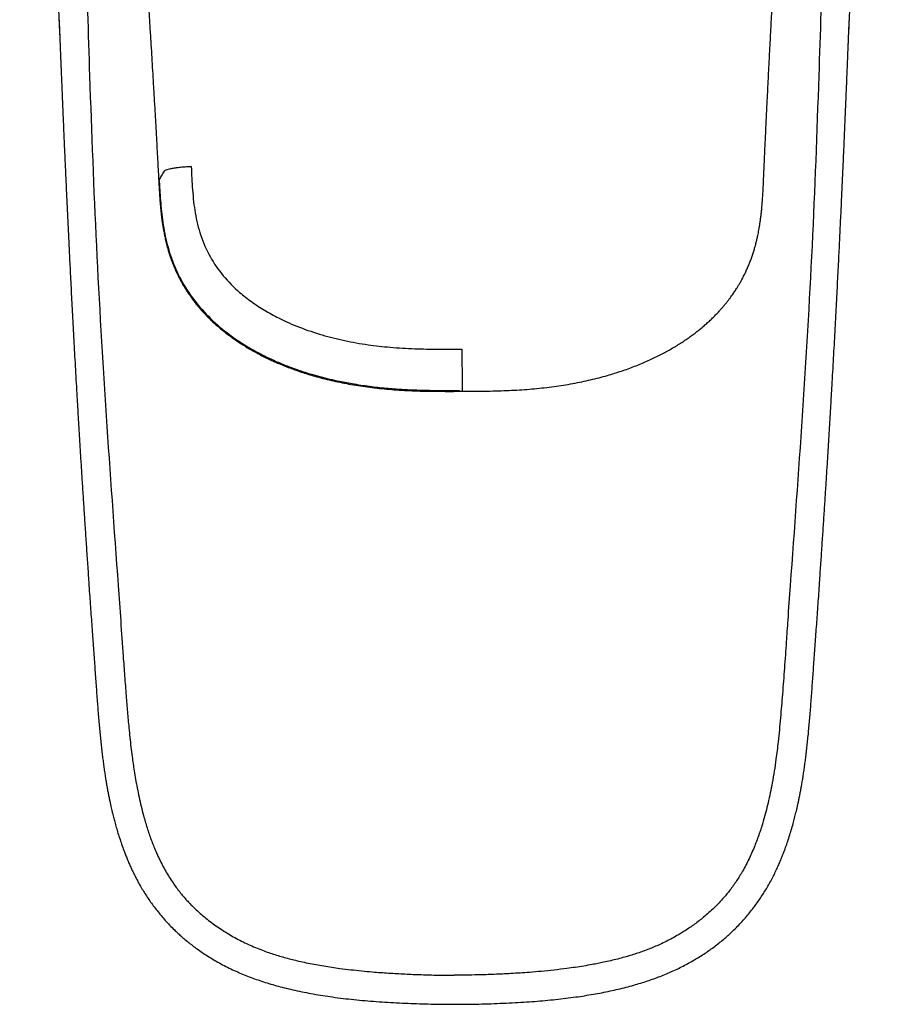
# Model space of a CAD drawing. Header units: millimetres. Extents: x 8 to 856, y 12 to 776.
# Tile 1 of 30: x 360 to 405, y 185 to 235. Entities that reach past the tile are written whole.
import ezdxf

# ---------------------------------------------------------------- set-up
doc = ezdxf.new("R2010")
doc.units = ezdxf.units.MM

msp = doc.modelspace()

# ---------------------------------------------------------------- linework, layer by layer
at = {"color": 7, "linetype": 'Continuous', "lineweight": 30}
for p, q in [((402.544, 232.273), (402.545, 232.288)), ((382.94, 216.534), (382.942, 216.1)), ((363.96, 206.221), (363.957, 206.223)), ((401.118, 206.221), (401.121, 206.223))]:
    msp.add_line(p, q, dxfattribs=at)
for points, knots in [([(382.942, 216.056), (383.086, 216.057), (383.421, 216.058), (383.943, 216.063), (384.507, 216.072), (385.056, 216.089), (385.592, 216.112), (386.113, 216.145), (386.622, 216.186), (387.124, 216.237), (387.618, 216.298), (388.102, 216.37), (388.574, 216.45), (389.033, 216.54), (389.479, 216.638), (389.912, 216.745), (390.317, 216.856), (390.695, 216.969), (391.047, 217.083), (391.388, 217.201), (391.718, 217.325), (392.035, 217.453), (392.34, 217.583), (392.632, 217.716), (392.913, 217.853), (393.184, 217.992), (393.447, 218.135), (393.7, 218.281), (393.942, 218.428), (394.173, 218.577), (394.392, 218.725), (394.6, 218.872), (394.796, 219.018), (394.982, 219.163), (395.166, 219.314), (395.347, 219.469), (395.524, 219.629), (395.689, 219.786), (395.842, 219.939), (395.983, 220.088), (396.113, 220.23), (396.232, 220.366), (396.341, 220.497), (396.442, 220.622), (396.534, 220.742), (396.618, 220.855), (396.694, 220.96), (396.761, 221.058), (396.823, 221.149), (396.881, 221.238), (396.946, 221.34), (397.019, 221.46), (397.101, 221.6), (397.185, 221.753), (397.272, 221.918), (397.36, 222.096), (397.448, 222.288), (397.518, 222.452), (397.572, 222.585), (397.61, 222.682), (397.647, 222.781), (397.684, 222.884), (397.721, 222.989), (397.755, 223.093), (397.788, 223.197), (397.817, 223.294), (397.843, 223.384), (397.865, 223.463), (397.883, 223.531), (397.898, 223.589), (397.91, 223.635), (397.918, 223.67), (397.925, 223.697), (397.931, 223.723), (397.942, 223.77), (397.959, 223.841), (397.981, 223.942), (398.006, 224.059), (398.033, 224.196), (398.061, 224.35), (398.089, 224.52), (398.117, 224.705), (398.143, 224.899), (398.168, 225.103), (398.192, 225.338), (398.216, 225.604), (398.238, 225.905), (398.257, 226.221), (398.274, 226.552), (398.289, 226.898), (398.304, 227.258), (398.321, 227.634), (398.339, 228.024), (398.357, 228.429), (398.377, 228.85), (398.397, 229.285), (398.419, 229.736), (398.441, 230.201), (398.463, 230.646), (398.484, 231.069), (398.503, 231.465), (398.523, 231.864), (398.543, 232.263), (398.563, 232.659), (398.584, 233.051), (398.61, 233.567), (398.644, 234.203), (398.684, 234.955), (398.723, 235.695), (398.763, 236.423), (398.803, 237.138), (398.842, 237.841), (398.882, 238.531), (398.921, 239.22), (398.961, 239.906), (399.002, 240.589), (399.042, 241.258), (399.081, 241.914), (399.121, 242.556), (399.161, 243.203), (399.201, 243.856), (399.243, 244.514), (399.284, 245.159), (399.324, 245.791), (399.365, 246.409), (399.404, 247.015), (399.434, 247.47), (399.455, 247.779), (399.466, 247.946), (399.477, 248.112), (399.488, 248.276), (399.499, 248.436), (399.509, 248.587), (399.518, 248.723), (399.526, 248.847), (399.534, 248.959), (399.541, 249.061), (399.547, 249.148), (399.552, 249.221), (399.556, 249.282), (399.559, 249.335), (399.563, 249.381), (399.565, 249.422), (399.569, 249.469), (399.573, 249.53), (399.578, 249.607), (399.584, 249.698), (399.591, 249.802), (399.599, 249.921), (399.608, 250.052), (399.618, 250.195), (399.629, 250.35), (399.64, 250.517), (399.653, 250.696), (399.666, 250.891), (399.681, 251.101), (399.696, 251.323), (399.712, 251.551), (399.729, 251.783), (399.745, 252.016), (399.768, 252.344), (399.799, 252.77), (399.836, 253.296), (399.875, 253.833), (399.915, 254.382), (399.958, 254.971), (400.004, 255.6), (400.054, 256.271), (400.105, 256.957), (400.158, 257.658), (400.213, 258.374), (400.265, 259.052), (400.314, 259.689), (400.361, 260.283), (400.408, 260.887), (400.457, 261.5), (400.507, 262.121), (400.6, 263.286), (400.74, 264.987), (400.928, 267.216), (401.12, 269.43), (401.316, 271.63), (401.517, 273.816), (401.7, 275.743), (401.863, 277.415), (401.972, 278.511), (402.05, 279.28), (402.095, 279.723), (402.14, 280.162), (402.184, 280.593), (402.23, 281.037), (402.278, 281.493), (402.327, 281.959), (402.375, 282.412), (402.422, 282.85), (402.468, 283.274), (402.513, 283.683), (402.555, 284.068), (402.594, 284.429), (402.632, 284.768), (402.668, 285.094), (402.704, 285.408), (402.738, 285.71), (402.772, 286.006), (402.805, 286.297), (402.838, 286.58), (402.869, 286.85), (402.894, 287.062), (402.912, 287.22), (402.925, 287.33), (402.938, 287.444), (402.953, 287.565), (402.968, 287.697), (402.985, 287.839), (403.003, 287.99), (403.022, 288.15), (403.043, 288.318), (403.064, 288.497), (403.082, 288.648), (403.097, 288.77), (403.108, 288.86), (403.119, 288.951), (403.131, 289.045), (403.142, 289.14), (403.154, 289.233), (403.165, 289.321), (403.174, 289.399), (403.182, 289.466), (403.19, 289.524), (403.195, 289.569), (403.199, 289.604), (403.203, 289.635), (403.208, 289.671), (403.214, 289.717), (403.22, 289.772), (403.228, 289.837), (403.238, 289.91), (403.248, 289.993), (403.259, 290.085), (403.272, 290.183), (403.29, 290.328), (403.313, 290.513), (403.341, 290.733), (403.367, 290.94), (403.392, 291.134), (403.415, 291.315), (403.436, 291.476), (403.454, 291.619), (403.47, 291.742), (403.483, 291.84), (403.492, 291.916), (403.5, 291.971), (403.506, 292.02), (403.511, 292.057), (403.514, 292.083), (403.517, 292.106), (403.521, 292.138), (403.527, 292.18), (403.534, 292.233), (403.542, 292.295), (403.551, 292.365), (403.561, 292.44), (403.575, 292.548), (403.593, 292.683), (403.614, 292.842), (403.633, 292.986), (403.651, 293.114), (403.666, 293.228), (403.68, 293.333), (403.693, 293.427), (403.704, 293.51), (403.713, 293.574), (403.719, 293.62), (403.724, 293.652), (403.728, 293.68), (403.731, 293.703), (403.734, 293.726), (403.738, 293.754), (403.745, 293.801), (403.754, 293.87), (403.766, 293.957), (403.778, 294.043), (403.79, 294.127), (403.802, 294.213), (403.816, 294.309), (403.829, 294.398), (403.84, 294.476), (403.849, 294.54), (403.859, 294.607), (403.868, 294.669), (403.876, 294.72), (403.881, 294.757), (403.885, 294.783), (403.888, 294.805), (403.892, 294.832), (403.897, 294.865), (403.903, 294.906), (403.91, 294.954), (403.918, 295.005), (403.931, 295.095), (403.95, 295.216), (403.968, 295.337), (403.981, 295.42), (403.988, 295.467), (403.994, 295.506), (404, 295.543), (404.006, 295.58), (404.013, 295.624), (404.02, 295.673), (404.029, 295.726), (404.039, 295.791), (404.052, 295.87), (404.067, 295.965), (404.08, 296.046), (404.091, 296.111), (404.098, 296.155), (404.104, 296.192), (404.108, 296.219), (404.112, 296.244), (404.117, 296.273), (404.124, 296.314), (404.133, 296.367), (404.144, 296.432), (404.155, 296.499), (404.167, 296.568), (404.178, 296.636), (404.19, 296.707), (404.202, 296.776), (404.213, 296.838), (404.223, 296.893), (404.231, 296.941), (404.239, 296.984), (404.246, 297.025), (404.254, 297.068), (404.262, 297.114), (404.27, 297.162), (404.279, 297.208), (404.286, 297.25), (404.292, 297.283), (404.297, 297.308), (404.301, 297.33), (404.305, 297.352), (404.311, 297.384), (404.318, 297.424), (404.328, 297.476), (404.337, 297.525), (404.346, 297.571), (404.353, 297.612), (404.361, 297.65), (404.367, 297.683), (404.372, 297.71), (404.376, 297.734), (404.381, 297.76), (404.387, 297.79), (404.394, 297.824), (404.401, 297.861), (404.409, 297.902), (404.418, 297.946), (404.426, 297.991), (404.435, 298.033), (404.444, 298.082), (404.456, 298.139), (404.47, 298.208), (404.484, 298.279), (404.499, 298.349), (404.513, 298.419), (404.528, 298.485), (404.541, 298.547), (404.554, 298.61), (404.568, 298.674), (404.583, 298.739), (404.594, 298.788), (404.603, 298.826), (404.608, 298.851), (404.614, 298.877), (404.621, 298.905), (404.628, 298.935), (404.635, 298.965), (404.641, 298.991), (404.647, 299.014), (404.652, 299.033), (404.656, 299.049), (404.66, 299.065), (404.664, 299.083), (404.669, 299.104), (404.675, 299.125), (404.68, 299.144), (404.684, 299.163), (404.69, 299.183), (404.697, 299.211), (404.706, 299.243), (404.714, 299.274), (404.721, 299.299), (404.727, 299.318), (404.731, 299.331), (404.733, 299.339), (404.734, 299.343), (404.734, 299.343), (404.734, 299.343)], [0, 0, 0, 0, 0.0044616, 0.0104141, 0.016255, 0.0219843, 0.0275025, 0.0329122, 0.0382136, 0.0434072, 0.0485956, 0.0536706, 0.0586317, 0.0634789, 0.0682123, 0.0728326, 0.0773404, 0.0812624, 0.0850964, 0.0888414, 0.0924967, 0.0960615, 0.0994745, 0.1027999, 0.1060379, 0.1091885, 0.1123069, 0.1153353, 0.1182741, 0.1211239, 0.1238851, 0.1265105, 0.1290495, 0.1315019, 0.1338674, 0.1364589, 0.1389373, 0.1413029, 0.1435558, 0.145696, 0.1476877, 0.1495698, 0.1513422, 0.1530047, 0.1545877, 0.156056, 0.1574097, 0.1586487, 0.1597728, 0.1608406, 0.1619816, 0.1635471, 0.1652394, 0.1670588, 0.1690054, 0.1710793, 0.1732805, 0.1756089, 0.1766738, 0.1777632, 0.1788771, 0.1800156, 0.1811785, 0.1823599, 0.1834697, 0.1845732, 0.185554, 0.186412, 0.1871474, 0.1877602, 0.1882803, 0.1886598, 0.1888988, 0.1891281, 0.1895198, 0.1904207, 0.1914211, 0.1927418, 0.1942035, 0.1958059, 0.1976669, 0.1996311, 0.2016931, 0.2038519, 0.2061062, 0.2091199, 0.2122891, 0.2156142, 0.2190955, 0.222733, 0.2265266, 0.2304764, 0.2345828, 0.2388466, 0.2432687, 0.2478501, 0.2525915, 0.2574929, 0.2625543, 0.2666434, 0.2708311, 0.2750617, 0.2792598, 0.283425, 0.2875572, 0.2916565, 0.2997105, 0.3076339, 0.3154266, 0.3230886, 0.3306196, 0.3380197, 0.3452888, 0.3524269, 0.3597645, 0.3669583, 0.3740084, 0.3809147, 0.3876773, 0.3942961, 0.4013671, 0.4082998, 0.4150942, 0.4217505, 0.4282685, 0.4346483, 0.4408899, 0.4426586, 0.4444158, 0.4461617, 0.4478961, 0.4496132, 0.4512308, 0.4526406, 0.4539385, 0.4551245, 0.4561985, 0.4571606, 0.4578768, 0.4585154, 0.4590761, 0.4595592, 0.4599646, 0.4603587, 0.4610663, 0.4618821, 0.462806, 0.4639305, 0.4651822, 0.4665612, 0.4680674, 0.4697009, 0.4714616, 0.4733496, 0.4753648, 0.4776125, 0.4799837, 0.4823936, 0.4848298, 0.4872924, 0.4897814, 0.4952037, 0.500747, 0.5064115, 0.512197, 0.5181037, 0.5250176, 0.5320904, 0.5393221, 0.5467128, 0.5542623, 0.5619708, 0.568139, 0.5744053, 0.5807698, 0.5872324, 0.5937931, 0.6004334, 0.624089, 0.6475982, 0.6709609, 0.6941772, 0.717247, 0.7401703, 0.7552194, 0.7702045, 0.7749009, 0.7795909, 0.7842494, 0.7888038, 0.7932496, 0.7983301, 0.8032608, 0.8080419, 0.8126732, 0.8171549, 0.8214868, 0.825669, 0.8293711, 0.8329474, 0.8363978, 0.8397223, 0.842921, 0.8459938, 0.8491397, 0.8521417, 0.8549998, 0.857714, 0.8588858, 0.8600286, 0.8612105, 0.8625003, 0.8638982, 0.8654041, 0.8670181, 0.8687045, 0.8704946, 0.8723884, 0.8743859, 0.8753165, 0.876268, 0.8772404, 0.8782337, 0.8792478, 0.8802735, 0.8812167, 0.8820376, 0.8827559, 0.8833718, 0.8838758, 0.8841842, 0.8844816, 0.8848712, 0.885354, 0.8859428, 0.8866288, 0.8874119, 0.8882921, 0.8892695, 0.8903383, 0.8914123, 0.8938963, 0.8962404, 0.8984444, 0.9005086, 0.9024328, 0.9042169, 0.9056588, 0.9069724, 0.9081576, 0.908796, 0.9093899, 0.9099324, 0.9103625, 0.9105507, 0.9107742, 0.9111107, 0.9115602, 0.9121228, 0.9127853, 0.9135568, 0.9143766, 0.9151756, 0.9169942, 0.9186945, 0.9202765, 0.9215891, 0.9228075, 0.9239316, 0.924951, 0.9258387, 0.9265936, 0.9269893, 0.9273354, 0.927632, 0.9278789, 0.9280854, 0.9283666, 0.9287568, 0.9296272, 0.9305685, 0.9315801, 0.9323874, 0.9332977, 0.9343372, 0.9355059, 0.9361697, 0.9368691, 0.9376039, 0.9383228, 0.9388869, 0.9392885, 0.9395205, 0.9397307, 0.9400187, 0.9403843, 0.9408276, 0.9413486, 0.9419361, 0.9425219, 0.9442791, 0.945909, 0.9465031, 0.947018, 0.9474532, 0.9478139, 0.9482175, 0.9487026, 0.9492694, 0.9498525, 0.9504342, 0.9514484, 0.9524981, 0.9536135, 0.9541621, 0.9546804, 0.9550934, 0.9553998, 0.9555997, 0.955927, 0.9563895, 0.9569871, 0.9577201, 0.9585888, 0.9592926, 0.9600658, 0.9609086, 0.9617485, 0.9624392, 0.9630613, 0.9636542, 0.9641028, 0.964573, 0.9650754, 0.9656099, 0.9661766, 0.966759, 0.9672549, 0.9676459, 0.9679331, 0.9681494, 0.9684153, 0.9687419, 0.9692612, 0.9698771, 0.9705829, 0.9710495, 0.9715485, 0.9720527, 0.9724555, 0.972746, 0.9730192, 0.9733373, 0.9737107, 0.9741277, 0.9745928, 0.9750988, 0.9756457, 0.9762335, 0.9767909, 0.9772524, 0.9780682, 0.9789922, 0.979905, 0.980847, 0.9817681, 0.9826795, 0.9835363, 0.9843138, 0.9853171, 0.9862275, 0.9871233, 0.9875333, 0.9879221, 0.9883006, 0.9887415, 0.9892566, 0.9897483, 0.9902246, 0.990593, 0.9909186, 0.9912244, 0.9914699, 0.9918045, 0.9922424, 0.9926823, 0.9930261, 0.9934185, 0.9938613, 0.9943619, 0.995376, 0.9962126, 0.9970419, 0.9979139, 0.9985082, 0.9991002, 0.9996737, 1, 1, 1, 1]), ([(360.426, 299.15), (360.426, 299.15), (360.426, 299.15), (360.428, 299.143), (360.433, 299.128), (360.439, 299.107), (360.447, 299.082), (360.456, 299.05), (360.464, 299.02), (360.471, 298.994), (360.476, 298.978), (360.48, 298.962), (360.484, 298.945), (360.49, 298.925), (360.495, 298.903), (360.501, 298.883), (360.505, 298.866), (360.509, 298.852), (360.512, 298.838), (360.516, 298.822), (360.522, 298.8), (360.529, 298.771), (360.537, 298.737), (360.546, 298.703), (360.554, 298.67), (360.561, 298.639), (360.572, 298.593), (360.588, 298.525), (360.607, 298.442), (360.627, 298.356), (360.645, 298.272), (360.665, 298.182), (360.682, 298.103), (360.696, 298.039), (360.706, 297.99), (360.716, 297.942), (360.726, 297.896), (360.735, 297.852), (360.744, 297.808), (360.754, 297.763), (360.763, 297.719), (360.771, 297.678), (360.778, 297.642), (360.785, 297.611), (360.79, 297.585), (360.794, 297.561), (360.799, 297.541), (360.803, 297.52), (360.808, 297.495), (360.814, 297.463), (360.822, 297.424), (360.83, 297.384), (360.837, 297.345), (360.846, 297.303), (360.854, 297.258), (360.863, 297.213), (360.87, 297.176), (360.876, 297.147), (360.88, 297.124), (360.885, 297.1), (360.891, 297.07), (360.899, 297.024), (360.91, 296.966), (360.923, 296.901), (360.934, 296.84), (360.945, 296.782), (360.956, 296.721), (360.969, 296.649), (360.985, 296.56), (361.003, 296.465), (361.02, 296.37), (361.034, 296.288), (361.047, 296.217), (361.057, 296.158), (361.066, 296.11), (361.071, 296.077), (361.075, 296.055), (361.079, 296.035), (361.083, 296.01), (361.089, 295.974), (361.097, 295.931), (361.105, 295.884), (361.118, 295.81), (361.134, 295.713), (361.151, 295.613), (361.164, 295.537), (361.172, 295.484), (361.181, 295.433), (361.188, 295.389), (361.194, 295.351), (361.2, 295.314), (361.208, 295.271), (361.216, 295.219), (361.226, 295.158), (361.237, 295.093), (361.248, 295.025), (361.259, 294.955), (361.27, 294.882), (361.282, 294.809), (361.293, 294.74), (361.302, 294.681), (361.309, 294.641), (361.313, 294.614), (361.315, 294.598), (361.318, 294.58), (361.322, 294.556), (361.327, 294.523), (361.333, 294.482), (361.344, 294.414), (361.358, 294.324), (361.374, 294.219), (361.388, 294.123), (361.402, 294.036), (361.413, 293.959), (361.424, 293.889), (361.433, 293.828), (361.441, 293.775), (361.448, 293.728), (361.454, 293.683), (361.461, 293.639), (361.467, 293.6), (361.472, 293.566), (361.476, 293.537), (361.48, 293.507), (361.486, 293.469), (361.493, 293.422), (361.501, 293.365), (361.511, 293.299), (361.523, 293.217), (361.536, 293.121), (361.552, 293.011), (361.57, 292.89), (361.587, 292.769), (361.604, 292.65), (361.621, 292.533), (361.638, 292.41), (361.656, 292.282), (361.671, 292.172), (361.684, 292.086), (361.692, 292.029), (361.698, 291.981), (361.703, 291.944), (361.707, 291.917), (361.71, 291.896), (361.714, 291.869), (361.719, 291.83), (361.726, 291.778), (361.735, 291.719), (361.744, 291.655), (361.753, 291.587), (361.765, 291.499), (361.78, 291.388), (361.799, 291.254), (361.819, 291.105), (361.841, 290.943), (361.866, 290.766), (361.891, 290.579), (361.918, 290.38), (361.941, 290.21), (361.959, 290.072), (361.973, 289.97), (361.986, 289.872), (361.998, 289.782), (362.009, 289.701), (362.018, 289.631), (362.026, 289.571), (362.033, 289.52), (362.038, 289.479), (362.043, 289.445), (362.047, 289.412), (362.052, 289.373), (362.059, 289.322), (362.067, 289.261), (362.077, 289.19), (362.087, 289.111), (362.099, 289.023), (362.118, 288.876), (362.144, 288.677), (362.176, 288.432), (362.206, 288.203), (362.233, 287.989), (362.259, 287.79), (362.282, 287.607), (362.302, 287.45), (362.319, 287.316), (362.333, 287.203), (362.347, 287.096), (362.36, 286.991), (362.374, 286.883), (362.388, 286.772), (362.407, 286.617), (362.433, 286.413), (362.464, 286.158), (362.497, 285.892), (362.531, 285.615), (362.567, 285.326), (362.604, 285.017), (362.644, 284.687), (362.686, 284.334), (362.73, 283.969), (362.775, 283.589), (362.821, 283.197), (362.868, 282.791), (362.915, 282.385), (362.962, 281.978), (363.009, 281.571), (363.057, 281.153), (363.105, 280.724), (363.155, 280.284), (363.225, 279.658), (363.314, 278.848), (363.422, 277.857), (363.529, 276.863), (363.635, 275.866), (363.771, 274.566), (363.935, 272.96), (364.127, 271.046), (364.315, 269.121), (364.499, 267.184), (364.681, 265.237), (364.82, 263.719), (364.918, 262.634), (364.976, 261.988), (365.033, 261.347), (365.088, 260.715), (365.143, 260.094), (365.196, 259.482), (365.248, 258.88), (365.299, 258.279), (365.35, 257.679), (365.401, 257.08), (365.45, 256.492), (365.498, 255.915), (365.545, 255.349), (365.594, 254.761), (365.643, 254.154), (365.694, 253.528), (365.743, 252.918), (365.791, 252.323), (365.837, 251.742), (365.872, 251.291), (365.898, 250.967), (365.913, 250.769), (365.928, 250.582), (365.942, 250.406), (365.955, 250.241), (365.966, 250.088), (365.978, 249.942), (365.988, 249.804), (365.998, 249.675), (366.007, 249.56), (366.015, 249.458), (366.021, 249.377), (366.026, 249.313), (366.03, 249.261), (366.035, 249.205), (366.04, 249.138), (366.046, 249.059), (366.053, 248.968), (366.061, 248.866), (366.069, 248.753), (366.078, 248.632), (366.088, 248.505), (366.098, 248.373), (366.109, 248.233), (366.12, 248.088), (366.131, 247.941), (366.142, 247.793), (366.153, 247.645), (366.174, 247.365), (366.205, 246.95), (366.246, 246.397), (366.288, 245.833), (366.33, 245.255), (366.373, 244.662), (366.417, 244.054), (366.462, 243.435), (366.506, 242.803), (366.551, 242.162), (366.597, 241.511), (366.642, 240.85), (366.688, 240.175), (366.735, 239.482), (366.782, 238.771), (366.831, 238.04), (366.879, 237.295), (366.928, 236.536), (366.977, 235.763), (367.027, 234.975), (367.073, 234.23), (367.116, 233.529), (367.156, 232.874), (367.196, 232.209), (367.23, 231.622), (367.26, 231.117), (367.284, 230.701), (367.307, 230.295), (367.33, 229.9), (367.353, 229.501), (367.375, 229.1), (367.398, 228.696), (367.419, 228.305), (367.44, 227.928), (367.46, 227.563), (367.478, 227.211), (367.496, 226.872), (367.512, 226.557), (367.529, 226.264), (367.545, 225.993), (367.564, 225.733), (367.585, 225.482), (367.607, 225.244), (367.632, 225.018), (367.659, 224.803), (367.688, 224.599), (367.717, 224.417), (367.745, 224.257), (367.771, 224.119), (367.796, 223.992), (367.821, 223.875), (367.84, 223.789), (367.854, 223.73), (367.862, 223.695), (367.87, 223.662), (367.877, 223.63), (367.884, 223.602), (367.89, 223.58), (367.894, 223.563), (367.898, 223.546), (367.904, 223.524), (367.912, 223.495), (367.923, 223.451), (367.94, 223.391), (367.962, 223.312), (367.989, 223.218), (368.019, 223.12), (368.051, 223.018), (368.084, 222.917), (368.12, 222.815), (368.173, 222.668), (368.244, 222.484), (368.335, 222.267), (368.424, 222.071), (368.51, 221.895), (368.592, 221.736), (368.672, 221.589), (368.75, 221.452), (368.826, 221.326), (368.895, 221.214), (368.959, 221.117), (369.018, 221.028), (369.079, 220.938), (369.148, 220.841), (369.224, 220.737), (369.307, 220.627), (369.399, 220.51), (369.5, 220.387), (369.61, 220.256), (369.732, 220.119), (369.864, 219.976), (370.008, 219.828), (370.162, 219.676), (370.329, 219.52), (370.508, 219.361), (370.691, 219.206), (370.879, 219.055), (371.07, 218.909), (371.272, 218.762), (371.484, 218.615), (371.705, 218.469), (371.935, 218.325), (372.174, 218.182), (372.424, 218.041), (372.687, 217.901), (372.962, 217.763), (373.249, 217.627), (373.548, 217.494), (373.858, 217.365), (374.177, 217.241), (374.505, 217.122), (374.841, 217.008), (375.188, 216.899), (375.563, 216.791), (375.966, 216.685), (376.398, 216.582), (376.844, 216.488), (377.303, 216.402), (377.771, 216.326), (378.249, 216.26), (378.736, 216.203), (379.235, 216.156), (379.748, 216.119), (380.276, 216.09), (380.819, 216.07), (381.373, 216.059), (381.937, 216.054), (382.462, 216.054), (382.798, 216.056), (382.942, 216.056)], [0, 0, 0, 0, 0.00033, 0.001198, 0.00209, 0.002962, 0.003791, 0.004628, 0.005642, 0.006052, 0.006423, 0.00676, 0.007075, 0.007475, 0.007965, 0.008357, 0.008647, 0.008884, 0.009132, 0.009393, 0.009766, 0.010249, 0.010849, 0.011445, 0.01193, 0.01239, 0.012881, 0.014045, 0.015389, 0.016468, 0.017624, 0.01885, 0.020099, 0.020725, 0.021378, 0.022004, 0.022575, 0.023138, 0.023679, 0.02427, 0.024822, 0.025333, 0.025804, 0.026161, 0.026483, 0.026767, 0.027016, 0.027234, 0.027533, 0.02793, 0.028432, 0.028932, 0.0294, 0.029836, 0.030462, 0.031006, 0.031456, 0.031811, 0.032027, 0.032288, 0.032649, 0.03311, 0.033913, 0.034691, 0.035406, 0.036057, 0.036695, 0.037557, 0.038564, 0.039765, 0.040848, 0.041796, 0.042594, 0.043262, 0.043799, 0.044206, 0.04438, 0.044565, 0.044855, 0.045253, 0.045757, 0.046309, 0.046846, 0.048248, 0.04957, 0.05017, 0.050772, 0.051352, 0.051842, 0.052239, 0.052613, 0.053067, 0.053661, 0.054346, 0.055066, 0.055812, 0.056583, 0.057379, 0.058201, 0.05899, 0.059631, 0.060118, 0.060325, 0.060484, 0.060654, 0.060916, 0.06127, 0.061715, 0.062251, 0.063496, 0.064637, 0.065675, 0.066609, 0.067441, 0.068178, 0.068875, 0.069401, 0.069907, 0.070393, 0.07086, 0.071305, 0.07167, 0.071933, 0.072242, 0.072647, 0.073154, 0.073763, 0.074474, 0.075287, 0.076371, 0.07756, 0.078849, 0.080239, 0.081424, 0.082673, 0.083986, 0.085363, 0.086791, 0.087506, 0.088116, 0.088619, 0.089016, 0.089308, 0.089499, 0.089691, 0.09016, 0.09074, 0.091371, 0.09205, 0.092777, 0.093553, 0.09487, 0.096307, 0.09785, 0.099616, 0.101498, 0.103496, 0.10561, 0.10784, 0.10892, 0.110026, 0.11109, 0.112053, 0.112915, 0.113675, 0.114298, 0.114832, 0.115275, 0.115627, 0.115905, 0.116334, 0.116881, 0.11753, 0.118279, 0.119127, 0.120075, 0.121068, 0.123831, 0.126431, 0.128868, 0.131142, 0.133252, 0.1352, 0.136984, 0.138271, 0.139458, 0.140562, 0.14168, 0.142825, 0.143997, 0.145196, 0.147781, 0.150483, 0.153303, 0.15624, 0.159295, 0.162467, 0.166062, 0.169796, 0.17367, 0.177683, 0.181837, 0.18613, 0.190562, 0.194748, 0.199052, 0.203472, 0.20801, 0.212666, 0.217438, 0.227878, 0.238355, 0.248864, 0.259403, 0.269975, 0.290081, 0.3103, 0.330631, 0.351074, 0.371629, 0.392297, 0.399141, 0.40599, 0.412758, 0.419421, 0.42598, 0.432434, 0.438784, 0.44503, 0.451461, 0.457778, 0.46398, 0.470068, 0.476041, 0.4819, 0.488655, 0.495251, 0.501688, 0.507967, 0.514086, 0.520047, 0.522245, 0.524338, 0.526312, 0.528166, 0.529901, 0.531515, 0.53301, 0.534517, 0.535879, 0.537096, 0.538168, 0.539095, 0.539668, 0.540172, 0.540748, 0.541454, 0.54229, 0.543239, 0.544314, 0.545514, 0.546841, 0.548132, 0.549523, 0.551014, 0.552556, 0.554106, 0.555666, 0.557235, 0.558813, 0.564523, 0.570349, 0.576291, 0.58235, 0.588638, 0.595046, 0.601575, 0.608227, 0.615023, 0.621844, 0.628808, 0.635915, 0.643167, 0.650715, 0.658412, 0.666259, 0.674256, 0.682402, 0.690698, 0.699143, 0.705952, 0.712855, 0.719852, 0.726943, 0.731424, 0.735806, 0.740077, 0.744237, 0.748287, 0.752674, 0.756924, 0.761036, 0.76501, 0.768849, 0.772552, 0.77612, 0.779553, 0.782514, 0.785366, 0.788111, 0.790746, 0.793274, 0.795652, 0.797926, 0.800095, 0.802157, 0.803729, 0.805205, 0.806567, 0.807817, 0.808954, 0.809343, 0.809716, 0.810074, 0.810417, 0.810741, 0.810983, 0.811123, 0.811292, 0.811536, 0.811852, 0.812243, 0.812947, 0.813809, 0.814828, 0.816005, 0.817041, 0.818173, 0.819326, 0.820456, 0.823051, 0.825512, 0.827839, 0.829803, 0.83166, 0.833411, 0.835054, 0.836591, 0.838021, 0.83916, 0.840225, 0.841346, 0.842582, 0.843931, 0.845368, 0.846915, 0.848572, 0.850338, 0.852254, 0.854284, 0.856428, 0.858685, 0.861055, 0.863538, 0.866135, 0.868545, 0.871044, 0.873633, 0.876312, 0.879079, 0.881884, 0.884774, 0.887751, 0.890814, 0.894023, 0.897322, 0.900712, 0.904193, 0.907764, 0.91136, 0.915042, 0.91881, 0.922662, 0.92716, 0.93177, 0.936492, 0.941328, 0.946277, 0.951248, 0.956329, 0.961517, 0.966812, 0.972328, 0.977956, 0.983697, 0.98955, 0.995515, 1, 1, 1, 1]), ([(361.523, 258.085), (361.528, 257.978), (361.54, 257.664), (361.561, 257.147), (361.585, 256.538), (361.608, 255.944), (361.631, 255.366), (361.653, 254.802), (361.673, 254.267), (361.693, 253.761), (361.711, 253.283), (361.729, 252.818), (361.747, 252.365), (361.764, 251.925), (361.78, 251.496), (361.796, 251.081), (361.812, 250.678), (361.827, 250.287), (361.841, 249.909), (361.855, 249.543), (361.868, 249.196), (361.881, 248.868), (361.893, 248.557), (361.904, 248.258), (361.915, 247.97), (361.926, 247.679), (361.938, 247.387), (361.949, 247.094), (361.959, 246.817), (361.97, 246.555), (361.979, 246.307), (361.988, 246.075), (361.997, 245.862), (362.004, 245.668), (362.011, 245.487), (362.018, 245.309), (362.025, 245.13), (362.033, 244.949), (362.046, 244.611), (362.066, 244.11), (362.093, 243.443), (362.115, 242.897), (362.132, 242.474), (362.144, 242.178), (362.157, 241.879), (362.169, 241.578), (362.181, 241.275), (362.194, 240.966), (362.206, 240.65), (362.219, 240.325), (362.232, 239.991), (362.245, 239.648), (362.258, 239.295), (362.271, 238.934), (362.284, 238.591), (362.296, 238.268), (362.307, 237.965), (362.318, 237.658), (362.331, 237.334), (362.343, 236.997), (362.357, 236.65), (362.37, 236.31), (362.383, 235.976), (362.396, 235.651), (362.409, 235.334), (362.422, 235.023), (362.435, 234.714), (362.446, 234.442), (362.453, 234.273), (362.456, 234.208)], [0, 0, 0, 0, 0.013374, 0.039413, 0.064834, 0.089634, 0.113814, 0.137374, 0.160314, 0.180798, 0.200761, 0.220203, 0.239124, 0.257523, 0.275402, 0.29276, 0.309597, 0.325913, 0.341708, 0.356983, 0.371736, 0.38517, 0.398141, 0.410649, 0.422695, 0.434279, 0.447105, 0.459312, 0.470902, 0.481873, 0.492228, 0.501966, 0.511089, 0.518911, 0.526369, 0.533848, 0.541365, 0.54892, 0.556514, 0.583949, 0.611875, 0.640293, 0.652597, 0.664991, 0.677475, 0.69005, 0.702757, 0.715574, 0.728767, 0.742345, 0.75632, 0.7707, 0.785494, 0.80071, 0.816355, 0.828953, 0.841823, 0.854967, 0.868203, 0.883203, 0.897863, 0.912193, 0.926201, 0.939899, 0.953061, 0.965955, 0.978851, 0.991859, 1, 1, 1, 1]), ([(363.101, 258.085), (363.261, 253.757), (363.582, 245.102), (363.922, 233.558), (364.295, 223.459), (364.808, 214.812), (365.229, 209.052), (365.439, 206.172)], [0, 0, 0, 0, 0.250001, 0.500004, 0.666675, 0.833331, 1, 1, 1, 1]), ([(401.977, 258.085), (401.816, 253.757), (401.496, 245.102), (401.155, 233.558), (400.782, 223.459), (400.269, 214.812), (399.849, 209.052), (399.638, 206.172)], [0, 0, 0, 0, 0.250001, 0.500004, 0.666675, 0.833331, 1, 1, 1, 1]), ([(402.623, 234.235), (402.626, 234.302), (402.632, 234.467), (402.643, 234.729), (402.655, 235.02), (402.667, 235.313), (402.68, 235.634), (402.694, 235.987), (402.71, 236.373), (402.725, 236.769), (402.739, 237.143), (402.753, 237.493), (402.765, 237.816), (402.776, 238.137), (402.789, 238.481), (402.803, 238.849), (402.817, 239.238), (402.831, 239.617), (402.845, 239.985), (402.859, 240.343), (402.873, 240.69), (402.886, 241.018), (402.898, 241.328), (402.91, 241.621), (402.922, 241.911), (402.934, 242.199), (402.945, 242.484), (402.962, 242.89), (402.983, 243.413), (403.009, 244.05), (403.034, 244.676), (403.053, 245.15), (403.065, 245.473), (403.073, 245.654), (403.08, 245.841), (403.088, 246.039), (403.096, 246.25), (403.104, 246.468), (403.113, 246.694), (403.122, 246.927), (403.131, 247.171), (403.141, 247.426), (403.152, 247.707), (403.164, 248.015), (403.177, 248.352), (403.19, 248.703), (403.204, 249.07), (403.219, 249.451), (403.234, 249.847), (403.249, 250.246), (403.264, 250.647), (403.28, 251.049), (403.296, 251.464), (403.312, 251.891), (403.329, 252.33), (403.346, 252.782), (403.364, 253.247), (403.383, 253.724), (403.402, 254.213), (403.421, 254.715), (403.441, 255.229), (403.462, 255.746), (403.482, 256.264), (403.502, 256.783), (403.523, 257.313), (403.541, 257.748), (403.551, 258.007), (403.554, 258.085)], [0, 0, 0, 0, 0.008475, 0.020718, 0.032863, 0.044998, 0.057368, 0.07319, 0.089427, 0.106096, 0.12321, 0.136978, 0.150908, 0.164568, 0.177927, 0.194831, 0.211241, 0.227165, 0.242612, 0.257593, 0.27212, 0.286204, 0.298738, 0.310974, 0.323106, 0.335154, 0.347118, 0.358998, 0.386165, 0.412884, 0.439153, 0.464976, 0.472466, 0.479926, 0.487717, 0.496024, 0.50485, 0.514194, 0.523479, 0.533226, 0.543435, 0.554106, 0.56524, 0.5787, 0.592779, 0.607478, 0.622797, 0.638736, 0.655295, 0.672475, 0.688769, 0.705584, 0.72292, 0.740778, 0.759158, 0.778059, 0.797481, 0.817426, 0.837892, 0.858879, 0.880388, 0.902419, 0.923668, 0.945381, 0.967557, 0.990197, 1, 1, 1, 1]), ([(362.424, 234.971), (362.424, 234.968), (362.424, 234.962), (362.427, 234.951), (362.429, 234.94), (362.431, 234.93), (362.432, 234.921), (362.433, 234.914), (362.434, 234.905), (362.434, 234.893), (362.435, 234.877), (362.436, 234.851), (362.438, 234.807), (362.441, 234.726), (362.445, 234.617), (362.45, 234.488), (362.456, 234.348), (362.462, 234.191), (362.469, 234.018), (362.475, 233.85), (362.482, 233.69), (362.488, 233.539), (362.494, 233.382), (362.501, 233.218), (362.508, 233.045), (362.515, 232.859), (362.523, 232.657), (362.532, 232.439), (362.542, 232.204), (362.552, 231.955), (362.563, 231.691), (362.574, 231.415), (362.586, 231.127), (362.599, 230.827), (362.612, 230.513), (362.626, 230.183), (362.641, 229.836), (362.656, 229.474), (362.672, 229.097), (362.689, 228.706), (362.707, 228.3), (362.726, 227.881), (362.745, 227.457), (362.764, 227.03), (362.783, 226.601), (362.803, 226.16), (362.824, 225.706), (362.846, 225.24), (362.868, 224.77), (362.891, 224.299), (362.913, 223.825), (362.937, 223.341), (362.961, 222.845), (362.988, 222.319), (363.016, 221.76), (363.046, 221.168), (363.077, 220.562), (363.109, 219.943), (363.143, 219.31), (363.178, 218.664), (363.214, 218.004), (363.251, 217.33), (363.29, 216.643), (363.33, 215.942), (363.372, 215.227), (363.415, 214.499), (363.459, 213.757), (363.505, 213.001), (363.553, 212.232), (363.603, 211.436), (363.656, 210.614), (363.711, 209.764), (363.768, 208.9), (363.827, 208.02), (363.888, 207.126), (363.93, 206.525), (363.951, 206.221)], [0, 0, 0, 0, 0.001583, 0.002889, 0.003928, 0.004718, 0.005031, 0.0053, 0.005539, 0.006025, 0.006512, 0.00728, 0.008654, 0.011121, 0.015688, 0.020004, 0.024543, 0.030239, 0.036253, 0.042583, 0.047642, 0.052887, 0.058318, 0.063938, 0.069916, 0.076345, 0.083227, 0.090883, 0.099031, 0.10767, 0.116802, 0.126424, 0.136354, 0.146757, 0.157635, 0.168987, 0.181059, 0.193625, 0.206685, 0.220238, 0.234286, 0.248826, 0.263861, 0.278307, 0.293181, 0.308483, 0.324213, 0.340372, 0.356959, 0.37299, 0.389401, 0.406194, 0.423367, 0.440921, 0.460961, 0.481476, 0.502465, 0.523928, 0.545865, 0.568276, 0.591162, 0.614521, 0.638355, 0.662663, 0.687445, 0.712701, 0.738431, 0.764635, 0.791314, 0.818467, 0.847421, 0.876896, 0.906891, 0.937407, 0.968443, 1, 1, 1, 1]), ([(401.127, 206.221), (401.147, 206.513), (401.187, 207.092), (401.246, 207.954), (401.303, 208.802), (401.358, 209.637), (401.411, 210.455), (401.462, 211.254), (401.512, 212.036), (401.559, 212.804), (401.606, 213.565), (401.651, 214.318), (401.695, 215.063), (401.738, 215.795), (401.779, 216.513), (401.819, 217.218), (401.858, 217.91), (401.895, 218.588), (401.931, 219.253), (401.965, 219.904), (401.999, 220.542), (402.031, 221.167), (402.062, 221.778), (402.092, 222.377), (402.12, 222.946), (402.147, 223.486), (402.172, 223.999), (402.196, 224.501), (402.219, 224.992), (402.242, 225.471), (402.264, 225.952), (402.286, 226.433), (402.308, 226.915), (402.329, 227.384), (402.349, 227.839), (402.369, 228.281), (402.388, 228.71), (402.406, 229.126), (402.423, 229.534), (402.441, 229.935), (402.457, 230.329), (402.473, 230.708), (402.489, 231.074), (402.503, 231.425), (402.517, 231.76), (402.53, 232.078), (402.543, 232.379), (402.554, 232.668), (402.565, 232.943), (402.576, 233.204), (402.586, 233.453), (402.595, 233.679), (402.603, 233.884), (402.61, 234.068), (402.617, 234.243), (402.624, 234.406), (402.63, 234.559), (402.635, 234.7), (402.639, 234.794), (402.641, 234.847), (402.642, 234.863), (402.643, 234.88), (402.646, 234.899), (402.649, 234.921), (402.652, 234.946), (402.653, 234.962), (402.654, 234.971)], [0, 0, 0, 0, 0.030388, 0.060314, 0.089778, 0.11878, 0.147319, 0.174898, 0.202032, 0.22872, 0.254961, 0.281279, 0.307133, 0.332522, 0.357447, 0.381908, 0.405905, 0.429437, 0.452505, 0.475109, 0.497249, 0.518925, 0.540136, 0.560883, 0.581166, 0.599351, 0.617145, 0.63455, 0.651564, 0.668189, 0.684423, 0.701591, 0.718301, 0.734551, 0.750343, 0.765675, 0.780548, 0.794963, 0.808918, 0.82305, 0.836694, 0.849851, 0.862521, 0.874703, 0.886398, 0.897322, 0.907782, 0.917781, 0.927317, 0.936391, 0.945003, 0.953153, 0.959905, 0.966302, 0.972346, 0.978036, 0.983346, 0.988223, 0.992666, 0.993191, 0.993713, 0.994301, 0.995035, 0.996307, 0.997955, 1, 1, 1, 1]), ([(362.532, 232.291), (362.532, 232.29), (362.533, 232.282), (362.533, 232.277), (362.533, 232.273)], [0, 0, 0, 0, 0.058309, 1, 1, 1, 1]), ([(367.772, 227.263), (367.731, 227.189), (367.648, 227.04), (367.566, 226.898), (367.526, 226.827)], [0, 0, 0, 0, 0.500474, 1, 1, 1, 1]), ([(369.156, 227.491), (369.075, 227.487), (368.91, 227.477), (368.668, 227.457), (368.436, 227.431), (368.226, 227.4), (368.049, 227.367), (367.912, 227.332), (367.816, 227.297), (367.787, 227.274), (367.772, 227.263)], [0, 0, 0, 0, 0.118453, 0.242282, 0.370073, 0.499892, 0.629714, 0.757513, 0.881447, 1, 1, 1, 1]), ([(369.158, 227.492), (369.166, 227.295), (369.183, 226.901), (369.218, 226.3), (369.272, 225.713), (369.381, 224.933), (369.612, 223.984), (370.083, 222.893), (370.763, 221.917), (371.501, 221.171), (372.221, 220.605), (372.886, 220.17), (373.7, 219.725), (374.68, 219.293), (375.803, 218.916), (376.969, 218.624), (378.126, 218.419), (379.321, 218.287), (380.515, 218.219), (381.732, 218.195), (382.533, 218.196), (382.933, 218.197)], [0, 0, 0, 0, 0.031187, 0.062344, 0.09519, 0.124565, 0.186985, 0.249299, 0.311722, 0.374427, 0.414618, 0.456288, 0.499723, 0.56091, 0.624631, 0.685972, 0.749677, 0.808991, 0.874499, 0.937223, 1, 1, 1, 1]), ([(367.529, 226.778), (367.534, 226.678), (367.545, 226.478), (367.557, 226.278), (367.563, 226.178)], [0, 0, 0, 0, 0.500024, 1, 1, 1, 1]), ([(367.563, 226.178), (367.589, 225.81), (367.641, 225.064), (367.816, 223.94), (368.127, 222.813), (368.613, 221.713), (369.283, 220.677), (370.127, 219.733), (371.119, 218.9), (372.06, 218.29), (372.871, 217.857), (373.501, 217.565), (374.102, 217.32), (374.669, 217.116), (375.199, 216.947), (375.868, 216.757), (376.61, 216.581), (377.342, 216.444), (377.888, 216.358), (378.327, 216.299), (378.755, 216.25), (379.172, 216.21), (379.578, 216.178), (379.973, 216.153), (380.357, 216.134), (380.973, 216.111), (381.787, 216.098), (382.477, 216.099), (382.803, 216.1)], [0, 0, 0, 0, 0.0540703, 0.1096184, 0.1665612, 0.2249527, 0.2847274, 0.3459504, 0.4085829, 0.4726118, 0.5084062, 0.5419951, 0.573375, 0.6025296, 0.6294385, 0.6540915, 0.703314, 0.7400911, 0.7620511, 0.7834475, 0.8042778, 0.8245389, 0.8442307, 0.863355, 0.8819128, 0.8999039, 0.9527516, 1, 1, 1, 1]), ([(382.933, 218.197), (382.933, 218.11), (382.934, 217.93), (382.935, 217.655), (382.936, 217.382), (382.937, 217.128), (382.938, 216.906), (382.939, 216.73), (382.94, 216.601), (382.94, 216.556), (382.94, 216.535)], [0, 0, 0, 0, 0.1169307, 0.2403152, 0.3684497, 0.4991585, 0.6299875, 0.7584694, 0.8823917, 1, 1, 1, 1]), ([(363.946, 206.223), (363.954, 206.112), (363.975, 205.822), (364.007, 205.358), (364.045, 204.833), (364.081, 204.32), (364.116, 203.822), (364.151, 203.34), (364.185, 202.872), (364.217, 202.415), (364.25, 201.968), (364.281, 201.53), (364.312, 201.1), (364.342, 200.683), (364.373, 200.278), (364.403, 199.885), (364.434, 199.505), (364.465, 199.136), (364.498, 198.78), (364.531, 198.437), (364.566, 198.106), (364.601, 197.786), (364.638, 197.481), (364.675, 197.19), (364.713, 196.913), (364.751, 196.648), (364.791, 196.393), (364.831, 196.149), (364.871, 195.915), (364.912, 195.694), (364.952, 195.485), (364.992, 195.289), (365.031, 195.105), (365.068, 194.937), (365.103, 194.784), (365.135, 194.646), (365.167, 194.515), (365.199, 194.389), (365.231, 194.265), (365.279, 194.086), (365.343, 193.855), (365.432, 193.555), (365.53, 193.245), (365.639, 192.925), (365.741, 192.646), (365.835, 192.406), (365.919, 192.199), (366.009, 191.988), (366.106, 191.772), (366.211, 191.55), (366.325, 191.323), (366.447, 191.092), (366.58, 190.856), (366.724, 190.614), (366.88, 190.368), (367.047, 190.12), (367.226, 189.87), (367.416, 189.621), (367.618, 189.372), (367.832, 189.126), (368.059, 188.882), (368.278, 188.662), (368.487, 188.464), (368.683, 188.287), (368.89, 188.111), (369.109, 187.934), (369.339, 187.758), (369.58, 187.584), (369.842, 187.406), (370.126, 187.226), (370.433, 187.045), (370.754, 186.868), (371.09, 186.698), (371.429, 186.539), (371.77, 186.391), (372.113, 186.254), (372.466, 186.123), (372.831, 186), (373.207, 185.884), (373.593, 185.774), (374.004, 185.668), (374.44, 185.567), (374.9, 185.47), (375.373, 185.381), (375.857, 185.3), (376.363, 185.225), (376.891, 185.156), (377.442, 185.095), (378.004, 185.041), (378.579, 184.995), (379.166, 184.956), (379.753, 184.925), (380.339, 184.899), (380.925, 184.878), (381.521, 184.864), (382.06, 184.856), (382.4, 184.856), (382.539, 184.855)], [0, 0, 0, 0, 0.009904, 0.025913, 0.041559, 0.056844, 0.071766, 0.08607, 0.100024, 0.113629, 0.126884, 0.140049, 0.15285, 0.165287, 0.177363, 0.189078, 0.200434, 0.211432, 0.22205, 0.232314, 0.242221, 0.251768, 0.260955, 0.269626, 0.277947, 0.285917, 0.293536, 0.300949, 0.307996, 0.314678, 0.320995, 0.326947, 0.332535, 0.337759, 0.342296, 0.346517, 0.350443, 0.354287, 0.358109, 0.361907, 0.370772, 0.379513, 0.389757, 0.399822, 0.409703, 0.416216, 0.4228, 0.429623, 0.436683, 0.443981, 0.451518, 0.459293, 0.467309, 0.475717, 0.484371, 0.493271, 0.502415, 0.511803, 0.521259, 0.530948, 0.540871, 0.551027, 0.558629, 0.566481, 0.574584, 0.582937, 0.59154, 0.600392, 0.609491, 0.619785, 0.630377, 0.64127, 0.652464, 0.66396, 0.674671, 0.685628, 0.696829, 0.708273, 0.719964, 0.731904, 0.744094, 0.757792, 0.771789, 0.786083, 0.800676, 0.815568, 0.831693, 0.848155, 0.864956, 0.882095, 0.899576, 0.917397, 0.93451, 0.951925, 0.969642, 0.987661, 1, 1, 1, 1]), ([(365.439, 206.172), (365.482, 205.573), (365.567, 204.373), (365.671, 202.838), (365.764, 201.568), (365.836, 200.624), (365.908, 199.742), (365.971, 199.032), (366.032, 198.434), (366.086, 197.948), (366.141, 197.503), (366.197, 197.099), (366.256, 196.714), (366.325, 196.299), (366.407, 195.855), (366.501, 195.397), (366.606, 194.932), (366.713, 194.514), (366.815, 194.149), (366.91, 193.837), (367.011, 193.531), (367.117, 193.232), (367.229, 192.94), (367.338, 192.678), (367.441, 192.446), (367.553, 192.205), (367.691, 191.93), (367.859, 191.624), (368.038, 191.324), (368.217, 191.05), (368.394, 190.8), (368.567, 190.575), (368.747, 190.355), (368.926, 190.154), (369.1, 189.969), (369.301, 189.768), (369.54, 189.544), (369.823, 189.3), (370.114, 189.068), (370.416, 188.847), (370.728, 188.636), (371.049, 188.435), (371.377, 188.247), (371.716, 188.069), (372.064, 187.902), (372.422, 187.745), (372.767, 187.608), (373.098, 187.489), (373.413, 187.384), (373.733, 187.287), (374.057, 187.197), (374.384, 187.114), (374.735, 187.032), (375.109, 186.952), (375.507, 186.875), (375.909, 186.805), (376.315, 186.742), (376.771, 186.678), (377.274, 186.616), (377.824, 186.557), (378.328, 186.511), (378.788, 186.474), (379.341, 186.436), (380.035, 186.397), (380.869, 186.362), (381.564, 186.344), (382.121, 186.336), (382.399, 186.335), (382.539, 186.335)], [0, 0, 0, 0, 0.057773, 0.115547, 0.147817, 0.180087, 0.206497, 0.232907, 0.248568, 0.26423, 0.279891, 0.291646, 0.303402, 0.317335, 0.33205, 0.346766, 0.362301, 0.377835, 0.388277, 0.398719, 0.409161, 0.41919, 0.429221, 0.43925, 0.446424, 0.453598, 0.464779, 0.475969, 0.487157, 0.498336, 0.507429, 0.516529, 0.525628, 0.534721, 0.542383, 0.550045, 0.561968, 0.5739, 0.585833, 0.597757, 0.60986, 0.621972, 0.634084, 0.646188, 0.658687, 0.671189, 0.683688, 0.694332, 0.704977, 0.71562, 0.726428, 0.737237, 0.748045, 0.761015, 0.773987, 0.786958, 0.800209, 0.813461, 0.831155, 0.848851, 0.866546, 0.879831, 0.893117, 0.919824, 0.946545, 0.973266, 0.986633, 1, 1, 1, 1]), ([(382.539, 184.855), (382.689, 184.856), (383.054, 184.856), (383.629, 184.865), (384.259, 184.881), (384.878, 184.904), (385.485, 184.933), (386.069, 184.966), (386.631, 185.005), (387.171, 185.05), (387.7, 185.102), (388.218, 185.16), (388.71, 185.224), (389.176, 185.293), (389.618, 185.366), (390.05, 185.446), (390.472, 185.531), (390.884, 185.623), (391.287, 185.722), (391.668, 185.825), (392.029, 185.932), (392.37, 186.041), (392.701, 186.156), (393.023, 186.277), (393.335, 186.403), (393.647, 186.538), (393.956, 186.683), (394.263, 186.837), (394.558, 186.997), (394.842, 187.16), (395.113, 187.327), (395.372, 187.498), (395.627, 187.676), (395.878, 187.863), (396.122, 188.057), (396.354, 188.251), (396.571, 188.446), (396.795, 188.657), (397.022, 188.886), (397.253, 189.135), (397.47, 189.386), (397.674, 189.637), (397.863, 189.886), (398.039, 190.133), (398.203, 190.377), (398.356, 190.619), (398.504, 190.868), (398.648, 191.124), (398.785, 191.386), (398.911, 191.643), (399.026, 191.893), (399.132, 192.134), (399.228, 192.369), (399.318, 192.599), (399.404, 192.833), (399.497, 193.097), (399.595, 193.395), (399.697, 193.727), (399.774, 193.997), (399.829, 194.201), (399.865, 194.338), (399.9, 194.476), (399.935, 194.619), (399.971, 194.77), (400.008, 194.932), (400.046, 195.105), (400.085, 195.288), (400.125, 195.484), (400.165, 195.692), (400.205, 195.911), (400.245, 196.141), (400.285, 196.382), (400.324, 196.634), (400.363, 196.901), (400.401, 197.181), (400.439, 197.476), (400.476, 197.784), (400.511, 198.103), (400.546, 198.435), (400.58, 198.78), (400.612, 199.136), (400.644, 199.504), (400.674, 199.883), (400.705, 200.275), (400.735, 200.679), (400.765, 201.093), (400.795, 201.516), (400.826, 201.948), (400.858, 202.392), (400.891, 202.851), (400.925, 203.325), (400.96, 203.814), (400.996, 204.316), (401.032, 204.829), (401.07, 205.355), (401.103, 205.821), (401.123, 206.111), (401.131, 206.223)], [0, 0, 0, 0, 0.013442, 0.032524, 0.051266, 0.069668, 0.087732, 0.105455, 0.121854, 0.13795, 0.153745, 0.169239, 0.184433, 0.197985, 0.211288, 0.224343, 0.237154, 0.249718, 0.262034, 0.274099, 0.284939, 0.295571, 0.305996, 0.316217, 0.326233, 0.336042, 0.346505, 0.356719, 0.366684, 0.3764, 0.385869, 0.395091, 0.404067, 0.413653, 0.422938, 0.43192, 0.440599, 0.448974, 0.459313, 0.469409, 0.479264, 0.488877, 0.498247, 0.507212, 0.515942, 0.524435, 0.532689, 0.54181, 0.550619, 0.559117, 0.567305, 0.575183, 0.58262, 0.589906, 0.597293, 0.604785, 0.614933, 0.625258, 0.635759, 0.639933, 0.644135, 0.648365, 0.652649, 0.65725, 0.662234, 0.667446, 0.673021, 0.678959, 0.68526, 0.691924, 0.698823, 0.706074, 0.713675, 0.721627, 0.730103, 0.738943, 0.748147, 0.757713, 0.76764, 0.777925, 0.788566, 0.79954, 0.810871, 0.822559, 0.834605, 0.847012, 0.85955, 0.872437, 0.885674, 0.899261, 0.913485, 0.928073, 0.943024, 0.958339, 0.974018, 0.990061, 1, 1, 1, 1]), ([(399.637, 206.172), (399.596, 205.583), (399.528, 204.625), (399.435, 203.225), (399.346, 201.972), (399.263, 200.885), (399.195, 200.038), (399.144, 199.431), (399.088, 198.824), (399.031, 198.273), (398.973, 197.777), (398.909, 197.281), (398.828, 196.73), (398.73, 196.155), (398.625, 195.614), (398.516, 195.12), (398.399, 194.643), (398.285, 194.229), (398.174, 193.862), (398.069, 193.543), (397.956, 193.226), (397.831, 192.906), (397.695, 192.583), (397.545, 192.259), (397.385, 191.939), (397.224, 191.646), (397.065, 191.377), (396.909, 191.133), (396.744, 190.894), (396.581, 190.673), (396.419, 190.47), (396.237, 190.255), (396.021, 190.019), (395.769, 189.765), (395.506, 189.521), (395.252, 189.302), (395.007, 189.106), (394.775, 188.931), (394.537, 188.763), (394.308, 188.611), (394.087, 188.473), (393.845, 188.33), (393.567, 188.177), (393.252, 188.016), (392.947, 187.874), (392.654, 187.747), (392.374, 187.636), (392.09, 187.53), (391.801, 187.432), (391.509, 187.34), (391.196, 187.248), (390.86, 187.159), (390.503, 187.072), (390.167, 186.997), (389.854, 186.933), (389.517, 186.869), (389.134, 186.802), (388.704, 186.736), (388.201, 186.666), (387.624, 186.597), (386.992, 186.533), (386.418, 186.484), (385.901, 186.447), (385.301, 186.411), (384.581, 186.376), (383.821, 186.352), (383.14, 186.337), (382.739, 186.336), (382.539, 186.335)], [0, 0, 0, 0, 0.056783, 0.0922736, 0.1348653, 0.1774569, 0.1969836, 0.2165109, 0.2360372, 0.2555626, 0.2697736, 0.2839844, 0.3036446, 0.3233044, 0.3399768, 0.3566489, 0.3718972, 0.3871449, 0.3979203, 0.408699, 0.4194768, 0.4302511, 0.441692, 0.4531392, 0.464585, 0.476024, 0.4853043, 0.4945898, 0.5038744, 0.5131534, 0.5209683, 0.5287832, 0.5402447, 0.5517157, 0.5631879, 0.5746511, 0.5839616, 0.5932765, 0.6025914, 0.6119022, 0.6197295, 0.6275568, 0.6388877, 0.650222, 0.6615533, 0.6712016, 0.6808517, 0.6905003, 0.7003041, 0.7101093, 0.7199135, 0.7316864, 0.7434609, 0.7552344, 0.7647155, 0.7741966, 0.7881258, 0.8020563, 0.815986, 0.8369247, 0.8578638, 0.876919, 0.8922931, 0.9076672, 0.9345895, 0.961512, 0.9807561, 1, 1, 1, 1])]:
    msp.add_open_spline(points, degree=3, knots=knots, dxfattribs=at)

doc.saveas('drawing.dxf')
